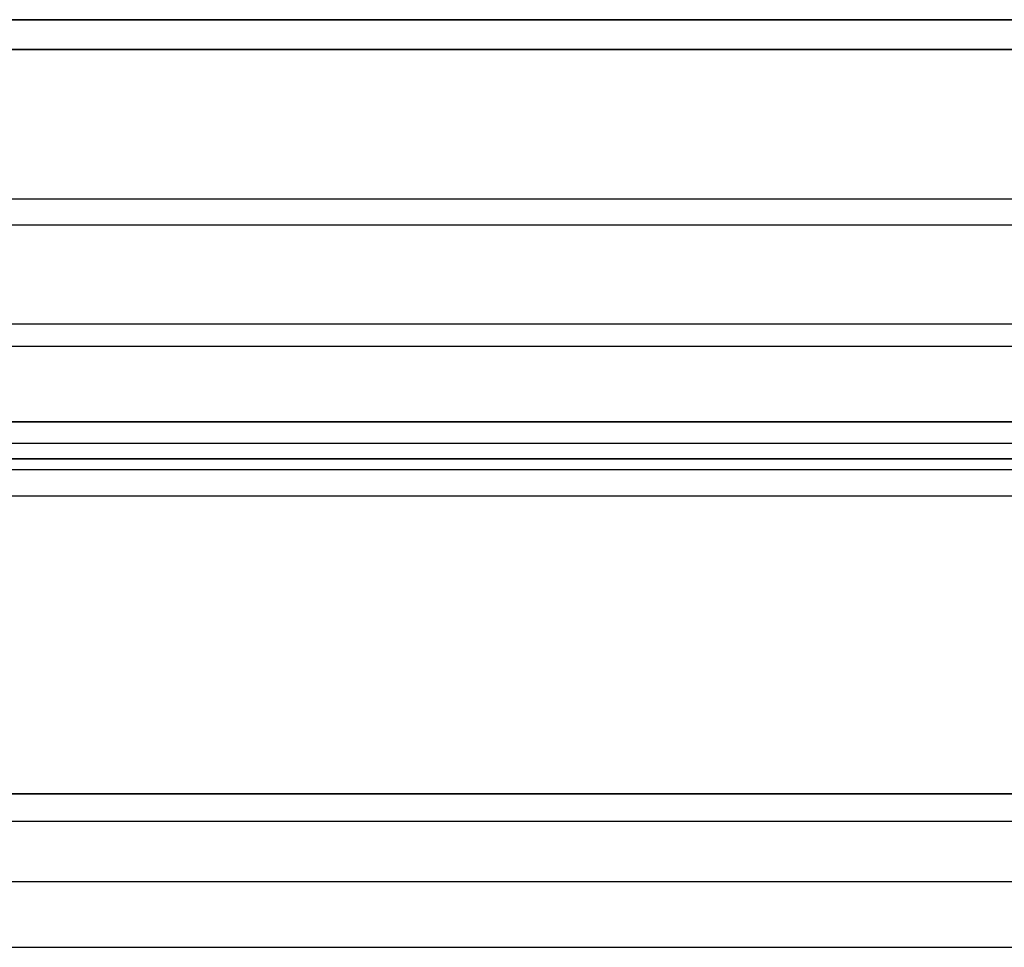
# Model space of a CAD drawing. Header units: millimetres. Extents: x -5.9 to 8.2, y -1.3 to -0.5.
# Tile 92 of 107: x 6.87 to 7.134, y -0.699 to -0.45. Entities that reach past the tile are written whole.
import ezdxf

# ---------------------------------------------------------------- set-up
doc = ezdxf.new("R2010")
doc.units = ezdxf.units.MM
doc.header["$MEASUREMENT"] = 0
for name, color, linetype, true_color in [('IGES level 1', 7, 'Continuous', 0xffffff), ('IGES level 24', 7, 'Continuous', 0xffffff), ('IGES level 55', 7, 'Continuous', 0xffffff)]:
    doc.layers.add(name, color=color, linetype=linetype, true_color=true_color)

msp = doc.modelspace()

# ---------------------------------------------------------------- linework, layer by layer
at = {"layer": 'IGES level 1'}
for points in [[(8.22916, -0.65828, -10.32994), (1.18416, -0.65828, -10.32994), (-5.86084, -0.65828, -10.32994)], [(-5.86084, -0.65828, -10.32994), (1.18416, -0.65828, -10.32994), (8.22916, -0.65828, -10.32994)], [(7.29416, -0.66571, -10.38395), (1.18416, -0.66571, -10.38395), (-4.92584, -0.66571, -10.38395)], [(7.29416, -0.66571, -10.38395), (1.18416, -0.66571, -10.38395), (-4.92584, -0.66571, -10.38395)], [(8.22916, -0.6819, -10.23566), (1.18416, -0.6819, -10.23566), (-5.86084, -0.6819, -10.23566)], [(-4.92584, -0.6995, -10.36445), (1.18416, -0.6995, -10.36445), (7.29416, -0.6995, -10.36445)]]:
    msp.add_open_spline(points, degree=2, dxfattribs=at)
at = {"layer": 'IGES level 24'}
for points in [[(7.28416, -0.45028, -10.7448), (1.18416, -0.45028, -10.7448), (-4.91584, -0.45028, -10.7448)], [(-4.91584, -0.45028, -10.7448), (1.18416, -0.45028, -10.7448), (7.28416, -0.45028, -10.7448)], [(-4.91584, -0.45828, -10.7448), (1.18416, -0.45828, -10.7448), (7.28416, -0.45828, -10.7448)], [(7.28416, -0.45828, -10.7448), (1.18416, -0.45828, -10.7448), (-4.91584, -0.45828, -10.7448)], [(7.28416, -0.49846, -10.93713), (1.18416, -0.49846, -10.93713), (-4.91584, -0.49846, -10.93713)], [(7.28416, -0.50551, -10.93336), (1.18416, -0.50551, -10.93336), (-4.91584, -0.50551, -10.93336)], [(7.28416, -0.53207, -10.49975), (1.18416, -0.53207, -10.49975), (-4.91584, -0.53207, -10.49975)], [(7.28416, -0.53812, -10.50501), (1.18416, -0.53812, -10.50501), (-4.91584, -0.53812, -10.50501)]]:
    msp.add_open_spline(points, degree=2, dxfattribs=at)
at = {"layer": 'IGES level 55'}
for points in [[(3.82871, -0.55828, -0.28244), (5.55871, -0.55828, -0.28244), (7.28871, -0.55828, -0.28244)], [(7.28871, -0.55828, -0.00244), (5.55871, -0.55828, -0.00244), (3.82871, -0.55828, -0.00244)], [(3.82871, -0.55828, -0.14244), (5.55871, -0.55828, -0.14244), (7.28871, -0.55828, -0.14244)], [(7.28871, -0.55828, -0.00244), (5.55871, -0.55828, -0.00244), (3.82871, -0.55828, -0.00244)], [(3.82871, -0.55828, -0.28244), (5.55871, -0.55828, -0.28244), (7.28871, -0.55828, -0.28244)], [(7.28871, -0.56414, -0.29659), (5.55871, -0.56414, -0.29659), (3.82871, -0.56414, -0.29659)], [(3.82871, -0.56828, -0.00244), (5.55871, -0.56828, -0.00244), (7.28871, -0.56828, -0.00244)], [(3.82871, -0.56828, -0.28244), (5.55871, -0.56828, -0.28244), (7.28871, -0.56828, -0.28244)], [(7.28871, -0.56828, -0.00244), (5.55871, -0.56828, -0.00244), (3.82871, -0.56828, -0.00244)], [(3.82871, -0.56828, -0.14244), (5.55871, -0.56828, -0.14244), (7.28871, -0.56828, -0.14244)], [(3.82871, -0.56828, -0.28244), (5.55871, -0.56828, -0.28244), (7.28871, -0.56828, -0.28244)], [(7.28871, -0.57121, -0.28951), (5.55871, -0.57121, -0.28951), (3.82871, -0.57121, -0.28951)], [(7.28871, -0.57828, -0.29244), (5.55871, -0.57828, -0.29244), (3.82871, -0.57828, -0.29244)], [(7.28871, -0.57828, -0.30244), (5.55871, -0.57828, -0.30244), (3.82871, -0.57828, -0.30244)], [(7.28871, -0.57828, -0.30244), (5.55871, -0.57828, -0.30244), (3.82871, -0.57828, -0.30244)], [(7.28871, -0.57828, -0.29244), (5.55871, -0.57828, -0.29244), (3.82871, -0.57828, -0.29244)]]:
    msp.add_open_spline(points, degree=2, dxfattribs=at)

doc.saveas('drawing.dxf')
